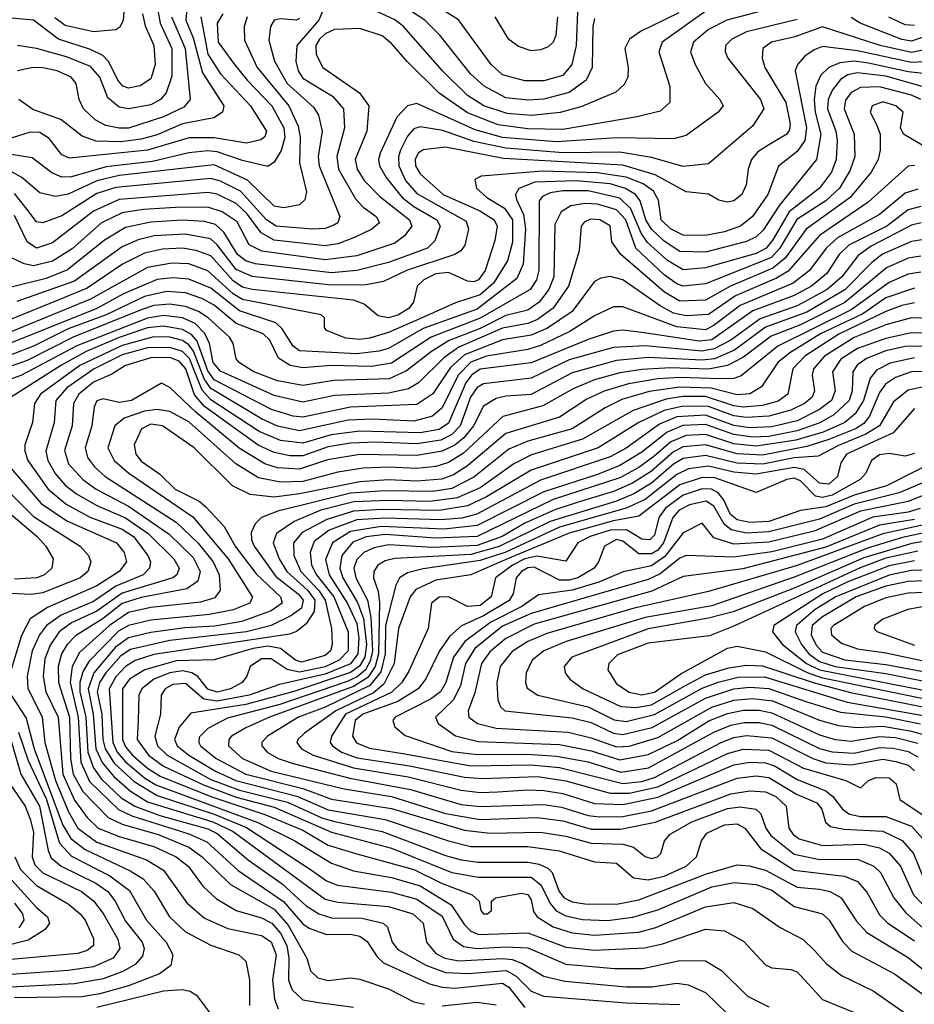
# Model space of a CAD drawing. Extents: x 997026 to 1115308, y 536381 to 619039.
# Tile 175 of 256: x 1025352 to 1028174, y 566609 to 569716. Entities that reach past the tile are written whole.
import ezdxf

# ---------------------------------------------------------------- set-up
doc = ezdxf.new("R2010")
doc.units = 0

msp = doc.modelspace()

# ---------------------------------------------------------------- linework, layer by layer
at = {"layer": '0CON20XD'}
for points in [[(1025692.3, 569875), (1025677.7, 569715), (1025667.1, 569692.9), (1025655, 569684.7), (1025585, 569677.9), (1025495, 569697.8), (1025462.5, 569722.5)], [(1027735, 569754.3), (1027583.1, 569715), (1027525, 569685.2), (1027477.6, 569645), (1027468.2, 569615), (1027482.7, 569575), (1027515, 569514.5), (1027561.1, 569465), (1027571.1, 569445), (1027555.6, 569425), (1027455, 569351.2), (1027415, 569340.7), (1027235, 569343.8), (1027045, 569330.8), (1026875, 569344.1), (1026788.8, 569368.8), (1026605, 569452.2), (1026575, 569444.7), (1026541.1, 569408.9), (1026488.5, 569295), (1026483.7, 569275), (1026487, 569255), (1026508.2, 569218.2), (1026558.3, 569155), (1026595, 569126.4), (1026667.3, 569085), (1026678.4, 569065), (1026662, 569018), (1026638.4, 568995), (1026515, 568950.1), (1026415.3, 568924.7), (1026335, 568917.1), (1026095, 568945.5), (1026065, 568955.1), (1026038.4, 568975), (1025995.8, 569045.8), (1025969.6, 569069.6), (1025935, 569079.8), (1025865, 569083.4), (1025765, 569077.7), (1025685, 569060.1), (1025619.6, 569020.4), (1025502.7, 568927.3), (1025435, 568899.1), (1025325, 568872.3)], [(1027112.9, 569767.1), (1027107.1, 569635), (1027094.1, 569575), (1027065, 569540.4), (1027005, 569522.9), (1026945, 569523.8), (1026875, 569542), (1026839.3, 569575), (1026735.7, 569715.7), (1026643.5, 569773.5)], [(1026069.8, 569725), (1026060, 569695), (1026061.4, 569651.4), (1026100.5, 569565), (1026200.9, 569445), (1026230.3, 569380.3), (1026236.6, 569345), (1026234.8, 569264.8), (1026256.5, 569173.5), (1026251.7, 569148.3), (1026235, 569132.4), (1026185, 569122.4), (1026155, 569128.4), (1026070.3, 569210.3), (1025965, 569258.1), (1025665, 569224.7), (1025595, 569208.1), (1025505, 569165.7), (1025465, 569158.3), (1025415, 569170.2), (1025358.5, 569218.5), (1025274.6, 569264.6)], [(1025739.6, 569735), (1025747.2, 569697.2), (1025774.8, 569635), (1025779.3, 569575), (1025765, 569530), (1025732.2, 569507.8), (1025695, 569500.3), (1025676.6, 569506.6), (1025661.4, 569525), (1025633.1, 569583.1), (1025613.5, 569603.5), (1025575, 569622.4), (1025474.4, 569654.4), (1025395, 569714.8), (1025315, 569722.7)], [(1027525, 569749.1), (1027378.4, 569645), (1027368.2, 569615), (1027402.7, 569505), (1027402.7, 569455), (1027372.3, 569427.7), (1027300.4, 569409.6), (1027065, 569370.1), (1026955, 569371.8), (1026861.1, 569385), (1026765, 569422.4), (1026675, 569484.1), (1026574.1, 569584.1), (1026525, 569641.7), (1026494.9, 569664.9), (1026425, 569688.1), (1026345, 569685.4), (1026315, 569672.2), (1026297.4, 569655), (1026286.2, 569635), (1026286.7, 569606.7), (1026308.2, 569565), (1026423.6, 569485), (1026453, 569445), (1026446.7, 569365), (1026410.6, 569275), (1026416.8, 569245), (1026438.9, 569208.9), (1026487.9, 569157.9), (1026581.7, 569085), (1026588.6, 569065), (1026566, 569034), (1026535, 569010.8), (1026415, 568971.2), (1026315, 568958), (1026115.8, 568985.8), (1026075.7, 569005.7), (1026038.2, 569078.2), (1025990.1, 569110.1), (1025945, 569124.4), (1025843.5, 569123.5), (1025742.2, 569117.8), (1025675, 569107), (1025610, 569075), (1025517.2, 568992.8), (1025455.4, 568954.6), (1025395, 568939.7), (1025365.7, 568945.7), (1025323.6, 568966.4)], [(1025922.8, 569725), (1025945, 569607.3), (1025985.5, 569545.5), (1026080.2, 569445), (1026130.7, 569365), (1026125, 569346.2), (1026113, 569337), (1026066.8, 569326.8), (1025965, 569344), (1025886.2, 569343.8), (1025755.4, 569304.6), (1025509, 569279), (1025485, 569290.3), (1025445, 569341.4), (1025415, 569360.4), (1025385, 569361.5), (1025325, 569342.6)], [(1026307.7, 569745), (1026295.7, 569715), (1026226, 569635), (1026223.2, 569585), (1026230.2, 569555), (1026245, 569531.7), (1026338.4, 569475), (1026373.2, 569435), (1026376.5, 569375), (1026352.3, 569285), (1026357.1, 569245), (1026411, 569151), (1026435.1, 569125.1), (1026476.5, 569095), (1026486.8, 569075), (1026463.2, 569055), (1026408.5, 569028.5), (1026355, 569008.9), (1026315, 569002.9), (1026155, 569020.8), (1026113.6, 569043.7), (1026068.8, 569105), (1026035, 569135.9), (1025975, 569165.8), (1025945, 569171), (1025665, 569149.3), (1025585, 569111.8), (1025455, 569011.8), (1025405, 568995.2), (1025375.5, 569015.5), (1025335, 569097.9)], [(1025830.9, 569725), (1025873.7, 569625), (1025890, 569465), (1025869.9, 569440.1), (1025805, 569409.4), (1025695, 569374.4), (1025665, 569373.5), (1025622.9, 569382.9), (1025589.8, 569399.8), (1025552.7, 569435), (1025538.8, 569465), (1025530.3, 569515), (1025513.9, 569535), (1025470, 569555), (1025425, 569564.5), (1025394.6, 569565.4), (1025344.7, 569554.7)], [(1025788, 569745), (1025794.4, 569705), (1025831.5, 569625), (1025831.7, 569538.3), (1025814, 569485), (1025795.4, 569464.6), (1025765, 569447.9), (1025695, 569435.2), (1025665, 569440.5), (1025629.9, 569469.9), (1025604.2, 569535), (1025575, 569568.1), (1025498.8, 569598.8), (1025405, 569625.5), (1025345.2, 569635.2)], [(1025879.1, 569750.9), (1025875.6, 569715), (1025898.6, 569658.6), (1025928.8, 569548.8), (1025996.2, 569445), (1025991.8, 569425), (1025963.8, 569406.2), (1025865, 569387.4), (1025785, 569353), (1025735, 569339.1), (1025670.6, 569330.6), (1025592.9, 569332.9), (1025548.4, 569348.4), (1025481.2, 569401.2), (1025392.7, 569432.7), (1025348.8, 569465)], [(1025992.4, 569735), (1025975.2, 569705), (1025977.5, 569645), (1026029.5, 569575)], [(1027431.6, 569738.4), (1027310.7, 569679.3), (1027275.3, 569655), (1027260.6, 569625), (1027271.8, 569565), (1027270, 569535), (1027258.5, 569511.5), (1027232.1, 569487.9), (1027125, 569441.9), (1027056.9, 569423.1), (1026966, 569414), (1026890.2, 569419.8), (1026816.4, 569445), (1026765, 569477.5), (1026685.6, 569555), (1026562.5, 569695), (1026535.6, 569715.6), (1026461, 569751)], [(1027165, 569720.5), (1027159.8, 569695), (1027158.3, 569565), (1027139.3, 569525), (1027085, 569486.3), (1027005, 569465.4), (1026955, 569462.4), (1026885, 569470), (1026817, 569507), (1026773.6, 569545), (1026677.1, 569667.1), (1026630.2, 569715), (1026584.7, 569744.7)], [(1027048.5, 569725), (1027043.3, 569666.7), (1027034.7, 569645.3), (1027019.6, 569630.4), (1026995, 569620.7), (1026965, 569618.4), (1026925, 569631.8), (1026895, 569653.5), (1026851.6, 569725)], [(1028235, 569672.4), (1028165, 569648.3), (1028135, 569654), (1028003.9, 569705), (1027975, 569723.2)], [(1028175, 569697.9), (1028145, 569699.6), (1028094.2, 569724.2)], [(1028241.8, 569628.3), (1028165, 569612.7), (1028066.7, 569635), (1027885, 569694.3), (1027797.3, 569662.7), (1027723.5, 569645), (1027696.7, 569625), (1027694.7, 569595), (1027702.9, 569565), (1027768.8, 569455), (1027782.3, 569387.7), (1027780.8, 569369.2), (1027772, 569355), (1027717.4, 569322.6), (1027680.7, 569299.3), (1027660.4, 569275), (1027650, 569245), (1027644.3, 569195), (1027630.3, 569165), (1027605, 569144.7), (1027585, 569140), (1027557.1, 569147.1), (1027525, 569165.4), (1027455, 569172.7), (1027357.1, 569227.1), (1027255, 569257.2), (1026878, 569278), (1026695, 569314.4), (1026625, 569305.6), (1026608.4, 569295), (1026599.1, 569275), (1026601, 569255), (1026615, 569229.5), (1026688.2, 569165), (1026803.3, 569113.3), (1026848.8, 569085), (1026858.3, 569065), (1026850.3, 569019.7), (1026820.6, 568925), (1026798.8, 568895), (1026785, 568889.1), (1026765, 568890.9), (1026705, 568919), (1026665, 568914.3), (1026627.1, 568895), (1026605.8, 568875), (1026594.2, 568825), (1026579.3, 568805), (1026545, 568784.2), (1026515, 568775.4), (1026482.3, 568782.3), (1026438.7, 568818.7), (1026405, 568831), (1026085, 568865.1), (1026055, 568872.7), (1026025, 568892.3), (1025955, 568971.1), (1025908.1, 568988.1), (1025865, 568994.9), (1025802.5, 568992.5), (1025745, 568979.4), (1025675.7, 568945), (1025565, 568869.2), (1025475, 568832.5), (1025213.6, 568726.4)], [(1026235, 569720.3), (1026224.7, 569715.3), (1026175, 569719.4), (1026155, 569714.5), (1026143.1, 569695), (1026138, 569652), (1026155.2, 569585), (1026195.4, 569515), (1026279.4, 569439.4), (1026294.3, 569415), (1026306.3, 569365), (1026293.7, 569285), (1026296.9, 569255), (1026361.4, 569095), (1026355, 569075.5), (1026342.6, 569067.4), (1026315, 569057.9), (1026275, 569055.1), (1026160.9, 569065), (1026130.1, 569085), (1026048.5, 569175), (1025985, 569206.7), (1025955, 569215.1), (1025655, 569186.9), (1025595, 569167.9), (1025485, 569097.7), (1025425, 569075.2), (1025405, 569078.4), (1025375, 569117), (1025335, 569167.5)], [(1027805, 569717.2), (1027645, 569678.1), (1027599.1, 569655), (1027579.1, 569635), (1027577.2, 569615), (1027585.9, 569595), (1027689.3, 569465), (1027699.8, 569435), (1027665, 569381.3), (1027525, 569261.9), (1027445, 569252.7), (1027345, 569281.4), (1027245, 569298.7), (1027065, 569296.6), (1026885, 569310.7), (1026785, 569331.6), (1026686.4, 569366.4), (1026615, 569377.9), (1026595, 569372), (1026575, 569348.8), (1026553.3, 569305), (1026546.7, 569285), (1026547.4, 569255), (1026568.7, 569208.7), (1026605, 569167.4), (1026760.7, 569080.7), (1026767.8, 569055), (1026755.7, 569005), (1026743.3, 568986.7), (1026724.9, 568975.1), (1026572.2, 568925), (1026499.9, 568890.1), (1026445, 568879.7), (1026335, 568878.3), (1026085, 568905.5), (1026035, 568928.4), (1025975, 569006.1), (1025953.4, 569025), (1025875, 569039.4), (1025775.5, 569034.5), (1025725, 569021.4), (1025675, 568999.3), (1025525, 568890.9), (1025343.1, 568826.9)], [(1028225.8, 569584.2), (1028165, 569581.7), (1027995, 569617.8), (1027885, 569631.5), (1027858.3, 569621.7), (1027829.2, 569600.8), (1027805.8, 569575), (1027798.9, 569555), (1027834.7, 569375), (1027828.6, 569335), (1027805, 569300), (1027746.2, 569253.8), (1027712.7, 569165), (1027663.5, 569095), (1027625.8, 569065), (1027575, 569046.8), (1027515, 569035.4), (1027445, 569036.2), (1027405, 569056.3), (1027375.2, 569085), (1027366.8, 569146.8), (1027351.5, 569175), (1027318.6, 569198.6), (1027265, 569218.9), (1027175, 569233.5), (1027001.6, 569238.4), (1026807.3, 569222.7), (1026788.1, 569211.9), (1026792.7, 569185), (1026825.3, 569155), (1026881.5, 569121.5), (1026906.5, 569085), (1026906.2, 569013.8), (1026891.2, 568955), (1026846.6, 568885), (1026805, 568848.2), (1026727, 568823), (1026616.1, 568773.9), (1026515, 568728.9), (1026455, 568711.5), (1026425, 568707.3), (1026381.1, 568711.1), (1026320, 568735), (1026313.8, 568745), (1026313.8, 568775), (1026303.3, 568785), (1026055, 568833.7), (1026025, 568850.9), (1025945, 568923.8), (1025885, 568945.6), (1025831.5, 568948.5), (1025755, 568934.1), (1025575, 568833.9), (1025284.8, 568715.2)], [(1028259.8, 569539.8), (1028155, 569552.1), (1028029.6, 569579.6), (1027985, 569585.1), (1027939.7, 569580.3), (1027904.7, 569565.3), (1027879, 569541), (1027863.5, 569506.5), (1027858.3, 569465), (1027861.5, 569425), (1027879.1, 569355), (1027866, 569275), (1027748.9, 569131.1), (1027697.5, 569052.5), (1027675, 569031.4), (1027645, 569016.3), (1027515, 568983.1), (1027435, 568984.3), (1027385, 569017.8), (1027344.7, 569055), (1027327.5, 569085), (1027309.3, 569145), (1027294.6, 569164.6), (1027263.5, 569183.5), (1027215, 569197.9), (1027108.1, 569208.1), (1026976.5, 569203.5), (1026926.7, 569183.3), (1026915.6, 569165), (1026919.1, 569149.1), (1026941.3, 569101.3), (1026947.3, 569055), (1026940.3, 568945), (1026919.9, 568900.1), (1026795, 568803.3), (1026625, 568741.5), (1026515, 568679.2), (1026485, 568669.8), (1026415, 568662), (1026235, 568671.6), (1026215, 568686.2), (1026180.3, 568740.3), (1026159.4, 568759.4), (1026045, 568797.2), (1025955, 568869), (1025885, 568898), (1025835, 568901.7), (1025785, 568896.6), (1025678.8, 568851.2), (1025594.8, 568805), (1025269.5, 568675)], [(1026029.5, 569575), (1026069.4, 569525), (1026147.7, 569445), (1026185.3, 569375), (1026188.1, 569345), (1026176.2, 569303.8), (1026155, 569266.2), (1026135, 569253.3), (1026055, 569271.6), (1025975, 569299.1), (1025945, 569302.2), (1025885, 569296.3), (1025770.7, 569269.3), (1025625, 569252.1), (1025515, 569220.1), (1025485, 569219), (1025453.2, 569233.2), (1025390.6, 569280.6), (1025325, 569290.5)], [(1028242.9, 569492.9), (1028085, 569537.8), (1027995, 569548.7), (1027965, 569542.1), (1027941.9, 569528.1), (1027915.7, 569495), (1027902.9, 569465), (1027900.7, 569435), (1027926.6, 569365), (1027930.7, 569335), (1027927.8, 569275), (1027912.8, 569235), (1027874.8, 569185), (1027779.6, 569110.4), (1027728.3, 569021.7), (1027706.6, 568995), (1027675, 568979), (1027515, 568932.9), (1027445, 568926.8), (1027396, 568956), (1027332.9, 569012.9), (1027312.4, 569042.4), (1027279.6, 569119.6), (1027245, 569153.2), (1027145, 569176.2), (1027065, 569176.7), (1027025, 569170), (1027001.2, 569158.8), (1026991.1, 569145), (1026989.4, 568925), (1026982.1, 568895), (1026962.6, 568865), (1026805, 568774.4), (1026649.8, 568715), (1026525, 568632.9), (1026461.5, 568621.5), (1026334.9, 568625.1), (1026245, 568617.5), (1026205.1, 568625.1), (1026168.2, 568648.2), (1026140.4, 568705), (1026120, 568725), (1026035, 568757.7), (1025965, 568815.6), (1025926.8, 568836.8), (1025875, 568854.9), (1025815, 568858.2), (1025745, 568843.1), (1025624.8, 568785.2), (1025505, 568740.8), (1025395, 568686.4), (1025325, 568659.2)], [(1028195.2, 569465), (1028165, 569478.3), (1028065, 569504.7), (1028005, 569502.8), (1027975, 569486.8), (1027957.4, 569462.6), (1027952.6, 569435), (1027984.2, 569355), (1027986.8, 569285), (1027970.9, 569239.1), (1027938.3, 569185), (1027895.5, 569145), (1027804.1, 569085.9), (1027750.5, 568995), (1027724.1, 568965.9), (1027515, 568882.9), (1027445, 568875.6), (1027425, 568882.5), (1027385, 568911.7), (1027295.4, 568995), (1027263.8, 569085), (1027235, 569116.2), (1027175, 569133.8), (1027135, 569136.5), (1027090.7, 569129.3), (1027059.6, 569110.4), (1027040.1, 569069.9), (1027036.7, 568905), (1027021, 568865), (1026990.8, 568825), (1026955, 568800.1), (1026885, 568783), (1026805, 568742.2), (1026706.4, 568703.6), (1026650.8, 568669.2), (1026572.1, 568607.9), (1026516.9, 568583.1), (1026342.4, 568577.6), (1026245, 568562.4), (1026165, 568576.7), (1026090.3, 568605), (1026045, 568633.3), (1026035, 568645.7), (1026024.8, 568695), (1026013.5, 568715), (1025945.9, 568775.9), (1025915.4, 568795.4), (1025875, 568811.6), (1025825, 568818.4), (1025775, 568814.2), (1025735, 568800.8), (1025520.7, 568715), (1025375, 568641.3), (1025255, 568598.7)], [(1028335, 569240.1), (1028140, 569355), (1028130.6, 569375), (1028139.2, 569425), (1028116.2, 569445), (1028075, 569457), (1028041.1, 569445), (1028035.3, 569425), (1028055, 569385.6), (1028066.1, 569355), (1028066.8, 569305), (1028060.2, 569275), (1028038.4, 569235), (1027972.2, 569155), (1027833.2, 569055), (1027766.5, 568963.5), (1027728.2, 568931.8), (1027594.4, 568875.6), (1027515, 568831.4), (1027435, 568828), (1027386.6, 568856.6), (1027248, 568975), (1027219.6, 569015), (1027215, 569065.5), (1027181.9, 569085), (1027152.8, 569087.2), (1027132.2, 569077.8), (1027122.8, 569065), (1027117.3, 568987.3), (1027083.3, 568875), (1027034.4, 568805.6), (1026985, 568769.8), (1026955, 568758.1), (1026875, 568742.9), (1026737.3, 568682.7), (1026690.4, 568649.6), (1026609.8, 568570.2), (1026578.1, 568551.9), (1026515, 568538.2), (1026345, 568530.2), (1026245, 568508.9), (1026155, 568530), (1025985, 568606.8), (1025961.8, 568635), (1025950.2, 568695), (1025936.3, 568726.3), (1025905, 568757.3), (1025865, 568775.6), (1025805, 568782.4), (1025755, 568774.9), (1025532.4, 568687.6), (1025355, 568593.4), (1025190, 568535)], [(1028175, 569256.4), (1028155, 569254.3), (1028029.1, 569140.9), (1027875.1, 569034.9), (1027776.8, 568923.1), (1027739.4, 568900.6), (1027610.5, 568845), (1027525, 568786.3), (1027455, 568781.3), (1027415, 568790.2), (1027372.9, 568812.9), (1027255, 568895.2), (1027214.4, 568905.6), (1027185, 568900.8), (1027165, 568890), (1027094.7, 568795.3), (1027017.1, 568742.9), (1026965, 568720.3), (1026875, 568705.9), (1026755, 568658.6), (1026711, 568619), (1026655, 568536), (1026605, 568502.4), (1026395, 568493.5), (1026245, 568462.3), (1026215, 568464.7), (1026146.4, 568486.4), (1025965, 568579.6), (1025945, 568608.2), (1025911.9, 568701.9), (1025893.3, 568723.3), (1025865, 568739.1), (1025805, 568748.8), (1025755, 568743.5), (1025665, 568713.7), (1025560.9, 568669.1), (1025483.4, 568626.6), (1025308.4, 568515)], [(1028185, 569181.1), (1028145, 569168.7), (1028065, 569102), (1027932, 569028), (1027895.8, 568995), (1027843.2, 568925), (1027792.2, 568885), (1027625, 568814.3), (1027540.2, 568749.8), (1027515, 568737.9), (1027425, 568746.7), (1027255, 568810.2), (1027225, 568809.8), (1027165, 568782.2), (1027087.9, 568732.1), (1026995, 568688.7), (1026955, 568675.8), (1026825, 568654.9), (1026775, 568636), (1026735.5, 568595), (1026685, 568491.9), (1026654.6, 568465), (1026595, 568449.8), (1026466.1, 568456.1), (1026387.8, 568452.2), (1026235, 568418.4), (1026165, 568433.2), (1026115, 568456.7), (1025955, 568552.9), (1025933.5, 568583.5), (1025900, 568670), (1025885, 568690), (1025865, 568703.5), (1025825, 568714), (1025775, 568715.4), (1025675, 568688), (1025541.5, 568625), (1025417.4, 568535), (1025398.5, 568505), (1025391.9, 568445), (1025367.7, 568375), (1025367.4, 568355), (1025377.7, 568325), (1025441.9, 568235), (1025497.9, 568187.9), (1025573.4, 568146.6), (1025675, 568108.7), (1025710.7, 568085), (1025755.8, 568025), (1025764.4, 568005), (1025761.5, 567985), (1025740.7, 567965), (1025655, 567928.4), (1025585, 567880.4), (1025483, 567837), (1025436.1, 567805), (1025413.8, 567775), (1025390.8, 567725), (1025374.9, 567645), (1025376.8, 567606.8), (1025423, 567515), (1025431.2, 567435), (1025465.1, 567315), (1025506.1, 567216.1), (1025535, 567165.2), (1025595, 567120.5), (1025751.3, 567065), (1025805, 567033), (1025879.1, 566929.1), (1025935, 566880.6), (1026008.1, 566848.1), (1026115, 566826.6), (1026145, 566806.6), (1026160.7, 566765), (1026149.3, 566685), (1026155.2, 566625.2), (1026166.9, 566595)], [(1028195, 569126.4), (1028155, 569116.8), (1028087.2, 569065), (1027967.3, 569005), (1027937.7, 568975), (1027897.9, 568915), (1027850, 568875), (1027795, 568846.4), (1027665, 568797.5), (1027535, 568706.3), (1027495, 568701.5), (1027315, 568729.6), (1027255, 568736.2), (1027225, 568733), (1027145, 568707.4), (1026965, 568633.5), (1026805, 568613.4), (1026777.5, 568595), (1026759.3, 568570.7), (1026705, 568443.5), (1026675, 568423.5), (1026615, 568412.5), (1026425, 568417.9), (1026333.9, 568406.1), (1026245, 568379.8), (1026175, 568388), (1026107, 568417), (1025955, 568516.5), (1025927.2, 568547.2), (1025905, 568601.7), (1025887.1, 568647.1), (1025865, 568669.6), (1025825, 568682.4), (1025755, 568680.9), (1025675, 568658.6), (1025586.2, 568615), (1025500.3, 568555), (1025465.2, 568515), (1025460.2, 568445), (1025434, 568355), (1025440.3, 568325), (1025463.9, 568283.9), (1025495, 568247.9), (1025530.4, 568220.4), (1025595, 568183.2), (1025685, 568143.9), (1025756.6, 568095), (1025837.9, 568015), (1025854.8, 567985), (1025847.9, 567965), (1025834.7, 567955), (1025675, 567906.9), (1025595, 567849.4), (1025515, 567813), (1025476.7, 567785), (1025447.5, 567742.5), (1025431, 567699), (1025425.9, 567645), (1025434.1, 567595), (1025473.5, 567515), (1025487.4, 567335), (1025525, 567253.9), (1025565, 567198.4), (1025599.1, 567165), (1025665, 567138.4), (1025775, 567106.7), (1025845, 567075.1), (1025883.6, 567045), (1025930.6, 566980.6), (1025972.4, 566942.4), (1026035.1, 566905.1), (1026115, 566882), (1026146.8, 566865), (1026175, 566833.3), (1026194.5, 566795), (1026201.1, 566755), (1026199.8, 566685), (1026211.1, 566655), (1026245, 566623.7), (1026295, 566615.2), (1026405, 566599.8)], [(1028195.7, 569075.7), (1028165, 569068.3), (1028038.2, 569001.8), (1027997.6, 568972.4), (1027945.3, 568904.7), (1027899.4, 568865), (1027805, 568813.3), (1027687.6, 568772.4), (1027595, 568704.9), (1027542.6, 568677.4), (1027505, 568670.7), (1027325, 568687.1), (1027225, 568681.6), (1027085, 568642.8), (1026965, 568584.9), (1026815, 568567.7), (1026794.8, 568555.2), (1026774.4, 568525.6), (1026741.8, 568435), (1026715, 568407.6), (1026680.2, 568389.8), (1026605, 568377.8), (1026475, 568383.5), (1026395, 568379.9), (1026325, 568368.5), (1026245, 568340.5), (1026205, 568340.5), (1026155, 568350.6), (1026103.8, 568373.8), (1025935, 568495.5), (1025902.9, 568532.9), (1025875.5, 568615), (1025855, 568639.2), (1025825, 568649.9), (1025765, 568649.5), (1025685.3, 568625), (1025642.2, 568597.8), (1025585, 568572.3), (1025537.9, 568535), (1025521.3, 568505), (1025517.5, 568435), (1025493.1, 568356.9), (1025505.9, 568315), (1025551.3, 568265), (1025592.5, 568235), (1025695, 568181.6), (1025822.8, 568092.8), (1025899.1, 568019.1), (1025920.7, 567975), (1025913.7, 567945), (1025879.3, 567920.7), (1025735, 567893.4), (1025675, 567874.2), (1025615, 567827.1), (1025528.1, 567771.9), (1025501.4, 567745), (1025483.1, 567715), (1025473.5, 567675), (1025473.8, 567625), (1025508.8, 567515), (1025512.4, 567385), (1025520, 567335), (1025550.5, 567280.5), (1025630.8, 567199.2), (1025675, 567177.3), (1025788.1, 567145), (1025884.9, 567104.9), (1025927.8, 567075), (1026017.1, 566987.1), (1026155, 566909.9), (1026199.1, 566859.1), (1026257.8, 566755), (1026269.2, 566715), (1026292.7, 566692.7), (1026325, 566684.2), (1026395, 566692.9), (1026425, 566688.5), (1026515, 566657.7), (1026595, 566616.5), (1026629.2, 566609.2)], [(1028225, 569025.4), (1028165, 569016.9), (1028073.9, 568976.1), (1028039.9, 568950.1), (1027955, 568863.9), (1027835, 568793.8), (1027705, 568745.6), (1027606.5, 568673.5), (1027543.6, 568646.4), (1027505, 568641.9), (1027335, 568650.5), (1027235, 568641), (1027095, 568601.8), (1026965, 568533.6), (1026885, 568528.6), (1026855, 568520.8), (1026815, 568496.4), (1026783.8, 568435), (1026752.7, 568397.3), (1026725, 568374.1), (1026685, 568354.3), (1026605, 568341.4), (1026425, 568343.8), (1026322.5, 568327.5), (1026235, 568298.4), (1026165, 568302.4), (1026125, 568315.1), (1026044.3, 568364.3), (1025907.6, 568477.6), (1025825, 568556), (1025799.3, 568569.3), (1025704.4, 568514.4), (1025665, 568508.7), (1025615, 568519.5), (1025595, 568513.8), (1025586.2, 568495), (1025579.2, 568435), (1025558.6, 568365), (1025565.2, 568335), (1025587.6, 568305), (1025621.7, 568275), (1025845, 568130.6), (1025915, 568063.9), (1025962.4, 568005), (1025980.9, 567965), (1025983.7, 567916.3), (1025967.6, 567892.4), (1025921.6, 567878.4), (1025765, 567861.9), (1025695, 567845.1), (1025635.1, 567805), (1025540.2, 567719.8), (1025517.2, 567675), (1025510.9, 567625), (1025535.7, 567515), (1025545, 567373.2), (1025571.8, 567311.8), (1025663.7, 567223.7), (1025705, 567203.5), (1025885, 567147.5), (1025942.4, 567122.4), (1026041.2, 567031.2), (1026183.9, 566933.9), (1026245, 566862.8), (1026265, 566849.2), (1026319.3, 566829.3), (1026395, 566830.4), (1026425, 566824.2), (1026447.8, 566807.8), (1026479.5, 566759.5), (1026499.8, 566739.8), (1026645, 566674.2), (1026685, 566663.2), (1026725, 566660.6), (1026875, 566675.9), (1026895, 566662.8), (1026945, 566599.6)], [(1028195, 568970), (1028155, 568963.9), (1028087.1, 568932.9), (1027955, 568824), (1027815, 568753.9), (1027722.3, 568717.7), (1027635, 568651.1), (1027585.1, 568624.9), (1027525, 568613), (1027405, 568617.6), (1027315, 568612.6), (1027245, 568602.2), (1027165, 568580.1), (1027098.2, 568551.8), (1027002.6, 568497.4), (1026875.8, 568464.2), (1026751.6, 568348.4), (1026705, 568319.4), (1026665, 568306.5), (1026605, 568300), (1026515, 568304.7), (1026435, 568300.6), (1026355, 568288.9), (1026245, 568259.3), (1026175, 568256.7), (1026105, 568270.6), (1026034, 568315), (1025885, 568447.1), (1025825, 568479.6), (1025785, 568486.2), (1025745, 568481.4), (1025681.2, 568458.8), (1025651.7, 568435), (1025630, 568365), (1025650, 568325), (1025696.1, 568285), (1025897.5, 568147.5), (1026008.9, 568015), (1026086.3, 567893.7), (1026078.2, 567875), (1026025, 567854), (1025950.7, 567839.3), (1025765, 567821.5), (1025695, 567804.5), (1025663.2, 567786.8), (1025569.5, 567690.5), (1025551.2, 567658.8), (1025541.8, 567625), (1025541.6, 567595), (1025559.8, 567515), (1025567, 567405), (1025585, 567355.9), (1025610.1, 567320.1), (1025671.3, 567261.3), (1025714.5, 567234.5), (1025793.9, 567205), (1025945, 567162.5), (1025975, 567148.2), (1026073.7, 567063.7), (1026179.6, 566989.6), (1026255, 566919.7), (1026295, 566895.1), (1026335, 566881.9), (1026431.3, 566881.3), (1026498.5, 566865), (1026512.6, 566852.6), (1026526.9, 566805), (1026545, 566782.3), (1026632.6, 566732.6), (1026695, 566710), (1026766.3, 566706.3), (1026886.4, 566716.4), (1026918.4, 566698.4), (1026965, 566650.5), (1027005, 566635.1), (1027265, 566613.4), (1027435, 566608.4)], [(1028195, 568919.4), (1028155, 568913.7), (1028095, 568887.2), (1027975, 568800.4), (1027743.8, 568686.2), (1027627.8, 568592.2), (1027605, 568584.1), (1027563.3, 568583.3), (1027435, 568587.3), (1027365, 568582.7), (1027272.5, 568567.5), (1027195.8, 568544.2), (1027141.2, 568518.8), (1027055, 568462.3), (1026885, 568410.5), (1026765, 568308.6), (1026720, 568280), (1026683.7, 568266.3), (1026605, 568259.6), (1026515, 568264.2), (1026425, 568257.9), (1026235, 568219.9), (1026155, 568210.1), (1026078.4, 568218.4), (1026023.4, 568245), (1025902, 568365), (1025802.2, 568435), (1025765, 568439.7), (1025735.9, 568425), (1025712.6, 568375), (1025717.7, 568345), (1025735, 568322.8), (1025792.8, 568282.8), (1025841.7, 568235), (1025917.4, 568197.4), (1025939.2, 568179.2), (1025997, 568117), (1026031.8, 568055), (1026098, 567968), (1026174.8, 567895), (1026180, 567875), (1026145, 567850.7), (1026052.5, 567817.5), (1025967.4, 567802.6), (1025872.7, 567797.3), (1025765, 567782.7), (1025695, 567765.7), (1025653.5, 567736.5), (1025585.3, 567655), (1025567.6, 567605), (1025583.4, 567525), (1025592, 567415), (1025611.8, 567371.8), (1025648.3, 567328.3), (1025701.3, 567281.3), (1025755, 567248.5), (1025961.5, 567185), (1026025.2, 567155), (1026315, 566940.7), (1026355, 566931.1), (1026515, 566918.3), (1026592.4, 566895), (1026624.8, 566865), (1026635.6, 566805), (1026665, 566769.1), (1026693.1, 566755), (1026736.7, 566746.7), (1026875, 566753.7), (1026905, 566750.2), (1026938.2, 566738.2), (1027005, 566697.6), (1027071.8, 566681.8), (1027265.7, 566664.3), (1027346.1, 566663.9), (1027425, 566675.5), (1027460.9, 566670.9), (1027515, 566646.7), (1027585, 566579.2)], [(1028175, 568869.3), (1028085, 568838.2), (1028011.8, 568788.2), (1027877.9, 568725), (1027781.4, 568665), (1027743.6, 568635), (1027692.2, 568557.8), (1027655, 568536.1), (1027615, 568532.2), (1027533.4, 568553.4), (1027435, 568557.2), (1027337.4, 568542.6), (1027252, 568518), (1027198.6, 568491.4), (1027095.1, 568424.9), (1026955, 568386.1), (1026895, 568361), (1026785, 568272.4), (1026715, 568236.9), (1026655, 568227), (1026505, 568229.4), (1026395, 568221.8), (1026166.4, 568165), (1026114.5, 568145), (1026094.4, 568125.6), (1026082.2, 568097.8), (1026082.8, 568075), (1026091.4, 568055), (1026159.7, 567959.7), (1026229.9, 567905), (1026246.3, 567885), (1026240.5, 567859.5), (1026207.4, 567835), (1026145.3, 567805), (1026067.5, 567785), (1025825, 567757.3), (1025701.2, 567728.8), (1025670.6, 567709.4), (1025623.7, 567655), (1025603.5, 567625), (1025596.2, 567595), (1025610.8, 567525), (1025613.5, 567445), (1025621.5, 567415), (1025650.2, 567370.2), (1025712.6, 567312.6), (1025785, 567267.8), (1025965, 567209.6), (1026066.9, 567166.9), (1026275, 567030.3), (1026319.3, 566999.3), (1026354.9, 566984.9), (1026525, 566963), (1026605, 566941.1), (1026685, 566887.8), (1026719.1, 566815), (1026752, 566792), (1026795, 566785.3), (1026885, 566791.1), (1026955, 566787.6), (1027075, 566735.9), (1027228.3, 566721.7), (1027318.1, 566721.9), (1027435, 566747), (1027515, 566746.8), (1027566.3, 566716.3), (1027648.5, 566635), (1027715, 566600.8)], [(1028175, 568823.2), (1028135, 568814.2), (1028085, 568795.9), (1027936.5, 568723.5), (1027829.4, 568655), (1027791.4, 568615), (1027775.2, 568535), (1027745, 568512.9), (1027695, 568498.8), (1027635, 568493.8), (1027605, 568497.5), (1027515, 568526.9), (1027445, 568527.2), (1027391.1, 568518.9), (1027286.8, 568483.3), (1027127.8, 568392.2), (1026967, 568343), (1026911, 568315), (1026805, 568238.6), (1026732.1, 568207.9), (1026645.9, 568195.9), (1026515, 568199.5), (1026405.6, 568194.4), (1026301.7, 568168.3), (1026217.3, 568132.7), (1026161.9, 568095), (1026151.6, 568065), (1026170.1, 568015), (1026194.4, 567975), (1026260.9, 567915), (1026282.4, 567885), (1026281.2, 567848.8), (1026255, 567810.2), (1026225, 567785.7), (1026202.7, 567777.3), (1025775, 567713.6), (1025716.1, 567693.9), (1025685, 567675.6), (1025655, 567642.3), (1025633.9, 567605), (1025645.4, 567435), (1025658.8, 567405), (1025685, 567374.9), (1025745, 567323.8), (1025781.6, 567301.6), (1026102.9, 567182.9), (1026219.5, 567125), (1026335, 567054.6), (1026405, 567030.9), (1026525, 567009.8), (1026615, 566982.9), (1026713, 566923), (1026755, 566860.4), (1026775, 566840), (1026799.9, 566829.9), (1026955, 566834.7), (1027075, 566789.5), (1027165, 566780.1), (1027323.1, 566786.9), (1027380, 566800), (1027515, 566846.2), (1027575, 566841.2), (1027635, 566808.9), (1027705, 566733.8), (1027725, 566723.8), (1027785, 566719.4), (1027805, 566711.6), (1027885, 566624.7), (1028005.2, 566575.2)], [(1028255, 568772.1), (1028165, 568775.3), (1028085, 568753.6), (1027985, 568713.3), (1027891.3, 568655), (1027855.8, 568615), (1027851.8, 568595), (1027859.3, 568545), (1027851.6, 568525), (1027828, 568505), (1027785, 568483.9), (1027715, 568464.7), (1027645, 568460.8), (1027605, 568466.5), (1027525, 568496.1), (1027445, 568497.2), (1027385, 568482.7), (1027305, 568444.9), (1027177.3, 568365), (1026965, 568295.3), (1026825, 568210.3), (1026765, 568182.2), (1026675, 568167.4), (1026495, 568170.4), (1026405, 568165.5), (1026320.8, 568139.2), (1026242.4, 568097.6), (1026215.5, 568065), (1026216.4, 568025), (1026239.2, 567975), (1026295.3, 567915.3), (1026315.9, 567885), (1026335.1, 567795), (1026338, 567745), (1026332.3, 567725), (1026315, 567709.7), (1026241.3, 567688.7), (1026222.2, 567695), (1026175, 567732.3), (1026135, 567739.5), (1026088.1, 567731.9), (1025965, 567696.1), (1025845, 567692.9), (1025746.2, 567665), (1025698.5, 567635), (1025675.7, 567604.3), (1025675.5, 567445), (1025685, 567421.6), (1025708, 567395), (1025755, 567354.1), (1025795, 567329.1), (1025955, 567265.1), (1026125, 567208.1), (1026245, 567158.5), (1026325, 567111.7), (1026415, 567083.6), (1026595, 567034.3), (1026685, 566990.2), (1026778.9, 566955), (1026801.4, 566935), (1026806.2, 566905), (1026815, 566894.4), (1026827.5, 566895), (1026840, 566905), (1026840, 566935), (1026852.5, 566945), (1026935, 566960.2), (1026955, 566956.2), (1026965, 566939.2), (1026972.6, 566902.6), (1026984.1, 566885), (1027035, 566853.6), (1027095, 566834.9), (1027165, 566827.4), (1027305, 566837.1), (1027358.3, 566851.7), (1027515, 566917.3), (1027605, 566930.4), (1027665, 566911.9), (1027751.2, 566851.2), (1027823.4, 566813.4), (1027859.2, 566779.2), (1027897.1, 566737.1), (1027945, 566700.5), (1028045, 566652.1), (1028149, 566579)], [(1028215, 568727.4), (1028165, 568728.5), (1028085, 568710.8), (1027995, 568678.3), (1027942.3, 568645), (1027916.7, 568605), (1027924.2, 568545), (1027912.7, 568515), (1027875, 568486.2), (1027805, 568450.6), (1027725, 568432), (1027655, 568428.7), (1027605, 568436), (1027515, 568468.7), (1027425, 568463.2), (1027370.5, 568439.5), (1027265, 568363.9), (1027215, 568336.8), (1026995, 568263.2), (1026794.4, 568155.6), (1026746.6, 568143.4), (1026681.9, 568138.1), (1026505, 568143.5), (1026415, 568137.6), (1026328.1, 568105), (1026280.5, 568069.5), (1026268.3, 568035), (1026272.8, 567995), (1026288.3, 567965), (1026343, 567895), (1026387.8, 567785), (1026387.6, 567725), (1026359.9, 567695), (1026315, 567674.3), (1026235, 567657), (1026196, 567666), (1026145, 567699.7), (1026115, 567699.7), (1026079.2, 567675), (1026068.8, 567645), (1026054.1, 567625), (1026016.9, 567605), (1025975, 567594.1), (1025945, 567603.3), (1025913.4, 567643.4), (1025895, 567655.7), (1025865, 567661.1), (1025824.9, 567655.1), (1025775, 567634.9), (1025736.6, 567605), (1025727.8, 567585), (1025725.4, 567504.6), (1025721.9, 567445), (1025758, 567395), (1025805, 567360.9), (1025931.3, 567301.3), (1026035, 567262.9), (1026155, 567231.1), (1026335, 567152.9), (1026525, 567102), (1026715, 567024.7), (1026799.4, 567010.6), (1026965, 567009.9), (1026996.2, 566986.2), (1027026.5, 566926.5), (1027044.7, 566904.7), (1027075, 566888.2), (1027127.3, 566877.3), (1027205.8, 566874.2), (1027286.2, 566883.8), (1027365, 566907.6), (1027535, 566979.5), (1027606.4, 566993.6), (1027675, 566987.5), (1027725, 566969), (1027795, 566917.9), (1027885, 566894.3), (1027906.2, 566875), (1027947.3, 566807.3), (1027976.8, 566776.8), (1028112, 566705), (1028224.6, 566624.6)], [(1028243.4, 568686.6), (1028145, 568684.7), (1028085, 568670.9), (1028023.3, 568646.7), (1027993.8, 568626.2), (1027980.6, 568605), (1027978, 568545), (1027969, 568515), (1027920.8, 568469.2), (1027875.8, 568444.2), (1027805, 568418.5), (1027715, 568401.5), (1027665, 568399.3), (1027605, 568407), (1027515, 568439.1), (1027443.8, 568436.2), (1027394.8, 568415.2), (1027315, 568351.4), (1027245, 568309.3), (1027175, 568280.6), (1027005, 568226.8), (1026795, 568119.7), (1026691, 568109), (1026492.5, 568117.5), (1026395, 568101.5), (1026339.1, 568065), (1026316.7, 568013.3), (1026328.2, 567965), (1026386.4, 567873.6), (1026415, 567810.4), (1026421.9, 567765), (1026418.3, 567715), (1026395, 567683.7), (1026315, 567650.7), (1026171.2, 567618.8), (1026075.9, 567585), (1025975, 567565.3), (1025932.3, 567572.3), (1025875, 567621.2), (1025835, 567618.6), (1025811, 567605), (1025798.3, 567585), (1025795.6, 567525), (1025778.5, 567455), (1025786.9, 567425), (1025816.5, 567395), (1025955, 567318.9), (1026045, 567285.2), (1026196.9, 567246.9), (1026305, 567197.8), (1026345, 567186.2), (1026495, 567154.9), (1026695, 567078.3), (1026744.7, 567064.7), (1026797.4, 567057.4), (1026955, 567058.2), (1026991.1, 567051.1), (1027018.4, 567038.4), (1027032, 567025), (1027053.6, 566965), (1027069.6, 566945), (1027095, 566933.1), (1027135, 566926.2), (1027235, 566925.6), (1027305, 566939), (1027518.8, 567021.2), (1027615, 567049.6), (1027653.5, 567046.5), (1027705, 567032.2), (1027805, 566978.8), (1027875, 566973), (1027908.8, 566965), (1027943.4, 566945), (1027991.6, 566871.6), (1028025, 566835.7), (1028155, 566757), (1028256, 566676)], [(1028175, 568649.4), (1028097.7, 568632.3), (1028055, 568610.6), (1028034.7, 568585.3), (1028013.9, 568515), (1027987.6, 568472.4), (1027954.8, 568445), (1027886.9, 568415), (1027800.2, 568389.8), (1027675, 568370.5), (1027605, 568377.6), (1027515, 568407.5), (1027455, 568404.4), (1027406, 568384), (1027352.3, 568337.7), (1027305, 568303.1), (1027245, 568270.5), (1027035, 568202.6), (1026795, 568085.2), (1026665, 568080.2), (1026505, 568091.8), (1026445, 568084), (1026402.7, 568067.3), (1026368.3, 568025), (1026361.6, 567985), (1026371.7, 567955), (1026417.5, 567877.5), (1026436.6, 567826.6), (1026445.6, 567745), (1026440.2, 567705), (1026423.3, 567676.7), (1026395, 567656.1), (1026216.1, 567596.1), (1026065, 567555.6), (1025891.9, 567528.1), (1025855, 567483.4), (1025840.6, 567445), (1025848.8, 567425), (1025885.5, 567395), (1025969, 567345), (1026033.7, 567315), (1026226, 567266), (1026325, 567223.1), (1026505, 567192), (1026705, 567124.6), (1026775, 567107.6), (1026955, 567106.8), (1027054, 567094), (1027165, 567058.4), (1027235, 567054.1), (1027288.4, 567008.4), (1027335, 567002.2), (1027385, 567013.5), (1027454.7, 567045), (1027487.6, 567075), (1027502.4, 567125), (1027520.2, 567149.8), (1027575, 567175.6), (1027615, 567178.6), (1027639.8, 567165), (1027689.6, 567099.6), (1027795, 567032.4), (1027953.8, 567013.8), (1027995, 566996.5), (1028025, 566962.8), (1028065, 566891.2), (1028091.2, 566865), (1028175, 566809.5)], [(1028315, 568609.4), (1028165, 568605.6), (1028115, 568587.5), (1028083.4, 568566.6), (1028065, 568540), (1028033.2, 568465), (1028015, 568441.9), (1027988.4, 568425), (1027905, 568391.1), (1027835, 568369.6), (1027695, 568342.6), (1027615, 568346.1), (1027515, 568374.6), (1027445, 568368.4), (1027415, 568352.8), (1027345, 568291.6), (1027285, 568253.8), (1027225, 568227.1), (1027113.8, 568193.8), (1027040.5, 568169.5), (1026945, 568127.1), (1026873.8, 568085), (1026795, 568057), (1026655, 568050.5), (1026515, 568059.4), (1026470.4, 568049.6), (1026437.6, 568035), (1026415, 568013.3), (1026405.7, 567985), (1026412.2, 567955), (1026448.9, 567885), (1026460, 567830), (1026464.6, 567725), (1026457.6, 567692.4), (1026442.4, 567665), (1026416.9, 567643.1), (1026385, 567628.2), (1026172.6, 567555), (1026007.6, 567512.4), (1025945, 567479.2), (1025918.3, 567451.7), (1025916.5, 567435), (1025922.5, 567425), (1025971.5, 567385), (1026065.1, 567335.1), (1026245, 567290.2), (1026335, 567256.7), (1026525, 567227.3), (1026755, 567158.6), (1026835, 567149.2), (1026995, 567152.5), (1027075, 567140.2), (1027155, 567117.2), (1027255, 567114.6), (1027287.9, 567105), (1027325, 567075.4), (1027345, 567069.3), (1027364.3, 567075), (1027374.5, 567085), (1027386.6, 567125), (1027403.5, 567146.5), (1027472.6, 567185), (1027585, 567226.8), (1027625, 567232.7), (1027674.5, 567224.5), (1027690.3, 567210.3), (1027706.2, 567165), (1027721.5, 567141.5), (1027795, 567083.1), (1027875, 567066), (1027995, 567067.5), (1028047.1, 567045), (1028068, 567025), (1028109.5, 566945), (1028147.7, 566897.7), (1028219, 566835)], [(1028243.6, 568566.4), (1028155, 568547.5), (1028109.2, 568510.8), (1028064.2, 568435), (1028021.7, 568408.3), (1027935, 568372.3), (1027870.8, 568339.2), (1027795, 568333.2), (1027696.3, 568313.7), (1027615, 568316.8), (1027515, 568341.4), (1027445, 568332), (1027415, 568313.7), (1027345, 568253.8), (1027289.7, 568220.3), (1027235, 568197.4), (1027025, 568132.6), (1026865, 568053.5), (1026775, 568028.5), (1026535, 568015.6), (1026505, 568008.6), (1026482.1, 567995), (1026468.5, 567975), (1026468.3, 567955), (1026482.2, 567912.2), (1026486.9, 567876.9), (1026483.3, 567715), (1026472.8, 567675), (1026449.6, 567640.4), (1026405, 567612.1), (1026140.3, 567515), (1026065, 567481.5), (1026020.3, 567455), (1026011.1, 567445), (1026010.7, 567425), (1026054.3, 567385), (1026145.4, 567345.4), (1026375, 567288.8), (1026525, 567265.5), (1026695, 567211.8), (1026805, 567192.5), (1026985, 567198.4), (1027065, 567188.1), (1027155, 567161.9), (1027247.6, 567162.4), (1027356.5, 567183.5), (1027595, 567273.8), (1027655, 567283.2), (1027705, 567279.9), (1027737.9, 567265), (1027769.6, 567235), (1027778.1, 567165), (1027791.9, 567145), (1027811.5, 567131.5), (1027885, 567110.8), (1028015, 567114.4), (1028065, 567102.8), (1028095, 567086.6), (1028130.4, 567045), (1028171.3, 566955), (1028251.5, 566871.5)], [(1028175, 568489.8), (1028107.2, 568412.8), (1027960.7, 568345), (1027942.1, 568317.9), (1027931.9, 568275), (1027905, 568250.4), (1027875, 568253.4), (1027827.2, 568297.2), (1027795, 568303.4), (1027675, 568281.9), (1027605, 568288), (1027525, 568307.3), (1027461.4, 568298.6), (1027425, 568281.5), (1027325, 568202.5), (1027265, 568175.1), (1027055, 568115.4), (1026885, 568036.4), (1026805, 568009.5), (1026625, 567983.6), (1026575, 567971), (1026549.5, 567955), (1026538, 567932), (1026505.6, 567805), (1026505.3, 567714.7), (1026491.1, 567658.9), (1026456.9, 567615), (1026315, 567546.7), (1026231.4, 567515), (1026133.1, 567455), (1026115.3, 567435), (1026115.9, 567425), (1026132.5, 567405), (1026166.7, 567385), (1026215, 567369), (1026393.1, 567323.1), (1026585, 567287.5), (1026745, 567240.2), (1026805, 567233.2), (1027005, 567239.7), (1027061.4, 567231.4), (1027145, 567205.1), (1027180.6, 567200.6), (1027255, 567202.3), (1027345, 567220.1), (1027615, 567323.1), (1027675, 567330.2), (1027715, 567325.3), (1027802.7, 567272.7), (1027866.4, 567245), (1027882.9, 567225), (1027894.3, 567184.3), (1027910, 567170), (1027951.7, 567161.7), (1028075, 567155.9), (1028136.1, 567126.1), (1028171.4, 567085), (1028207.1, 566997.1)], [(1025284.7, 568345), (1025419.5, 568189.5), (1025500.7, 568135), (1025657.1, 568065), (1025681.7, 568035), (1025689, 568005), (1025665.7, 567975), (1025595, 567930.1), (1025438.9, 567861.1), (1025384.6, 567825.4), (1025357.3, 567772.7), (1025318.8, 567645)], [(1028284.7, 568345), (1028086.2, 568245), (1027985, 568215.4), (1027895, 568178.8), (1027815, 568167.5), (1027715, 568133), (1027655, 568129.2), (1027615, 568137.7), (1027594.6, 568154.6), (1027572, 568202), (1027555, 568223.1), (1027534.8, 568234.8), (1027505, 568236), (1027445, 568215.5), (1027389.7, 568175), (1027368.7, 568145), (1027355, 568089.4), (1027340, 568075), (1027315, 568076.7), (1027266.7, 568106.7), (1027214.7, 568105.3), (1027151.8, 568085), (1027112.9, 568065), (1027075, 568007.3), (1026983.2, 568023.2), (1026945.9, 568015), (1026906.8, 567995), (1026853.3, 567955), (1026838.8, 567895), (1026805, 567867.7), (1026764.2, 567864.2), (1026705, 567894.8), (1026675, 567894), (1026650.5, 567875), (1026640, 567795), (1026579.5, 567660.5), (1026557.7, 567625), (1026525.3, 567594.7), (1026379.6, 567525), (1026335.2, 567455), (1026331.7, 567435), (1026338.3, 567425), (1026366.7, 567405), (1026416.7, 567386.7), (1026581.4, 567361.4), (1026755, 567326.5), (1026812, 567322), (1026985, 567328.2), (1027075, 567314.3), (1027215, 567275.6), (1027274.9, 567275.1), (1027365, 567295.2), (1027585, 567401.2), (1027634.1, 567414.1)], [(1028175, 568347.3), (1028145, 568339), (1028095, 568347.6), (1028065, 568343.3), (1028039.3, 568325), (1028021.6, 568285), (1028003.2, 568265), (1027915, 568215.4), (1027885, 568208.9), (1027863.1, 568213.1), (1027815, 568261.3), (1027795, 568269.2), (1027771.9, 568265), (1027675, 568223.8), (1027545, 568270.1), (1027505, 568272.1), (1027435, 568248.4), (1027305, 568149.9), (1027225, 568134.5), (1027085, 568096.3), (1026891.1, 568015)], [(1028295, 568294.5), (1028127, 568223), (1027985, 568187.6), (1027875, 568139.8), (1027715, 568100.2), (1027645, 568095.8), (1027596, 568106), (1027574.2, 568124.2), (1027541.6, 568181.6), (1027517.3, 568197.3), (1027465.3, 568185), (1027431.9, 568168.1), (1027412.4, 568145), (1027383.3, 568065), (1027365, 568042.3), (1027345, 568030.5), (1027305, 568030.9), (1027255, 568070.9), (1027235, 568076.2), (1027196.7, 568055), (1027178.4, 568005), (1027164.3, 567985), (1027112.5, 567955), (1027085, 567947.4), (1027055, 567947.9), (1026975, 567988.4), (1026955, 567986.4), (1026935, 567974.5), (1026918.5, 567955), (1026908.9, 567905), (1026896.3, 567883.7), (1026815, 567835.6), (1026746.1, 567803.9), (1026708.9, 567771.1), (1026675.8, 567725), (1026633.5, 567636.5), (1026609.4, 567605), (1026544.8, 567565.2), (1026434.4, 567525), (1026410.6, 567505), (1026401.7, 567455), (1026414.3, 567434.3), (1026455, 567417.6), (1026560.6, 567400.6), (1026775, 567361.9), (1026964.6, 567365.4), (1027055, 567356), (1027255, 567306.3), (1027315, 567312.8), (1027355, 567325.1), (1027564.6, 567435.4), (1027605, 567450.8), (1027645, 567457.8), (1027725, 567450.2), (1027854.5, 567384.5), (1027895, 567371.1), (1027975, 567365.1), (1028075, 567382.3), (1028115.8, 567375.8), (1028155, 567363.8), (1028175, 567346.1)], [(1025276.7, 568266.7), (1025395, 568148.8), (1025542.4, 568055), (1025569.1, 568025), (1025576.5, 568005), (1025566.4, 567975), (1025542.5, 567955), (1025425, 567907.9), (1025388, 567902), (1025235, 567910)], [(1025226.6, 568236.6), (1025406.5, 568085), (1025434.3, 568055), (1025457.2, 568015), (1025453.3, 567985), (1025430, 567965), (1025405.3, 567954.7), (1025335, 567950.6)], [(1028285, 568248.4), (1028155, 568195.8), (1028004.5, 568165.5), (1027858.2, 568101.8), (1027715, 568067.3), (1027605, 568061.4), (1027541.5, 568081.5), (1027505, 568127.5), (1027445, 568097.4), (1027387.6, 568022.4), (1027345, 567993), (1027255.8, 567974.2), (1027178.6, 567941.4), (1027095, 567916.2), (1026988.2, 567901.8), (1026936.2, 567865), (1026837.9, 567815), (1026756.1, 567753.9), (1026720.4, 567705), (1026696.2, 567625), (1026679.3, 567595), (1026647.8, 567572.2), (1026536, 567515), (1026529.2, 567505), (1026535.4, 567485), (1026567.7, 567457.7), (1026715, 567406.8), (1026795, 567397.4), (1026955, 567398.9), (1027045, 567392.6), (1027145, 567374.2), (1027248.1, 567341.9), (1027335.2, 567355), (1027542, 567468), (1027595, 567489.7), (1027638, 567498), (1027685, 567498.5), (1027725, 567490), (1027875, 567416.4), (1027915, 567405.9), (1027985, 567402), (1028065, 567419.8), (1028107.8, 567417.8), (1028155, 567406.9), (1028185, 567390.4)], [(1028193.3, 568173.3), (1028155, 568161.9), (1028043.6, 568146.4), (1027885, 568077.5), (1027725, 568036.9), (1027605, 568019.9), (1027455, 568025.2), (1027435, 568016.7), (1027372.3, 567967.7), (1027335, 567950.1), (1026965, 567842.4), (1026875, 567802.4), (1026788.2, 567731.8), (1026757.9, 567685), (1026742.7, 567615), (1026720.4, 567569.6), (1026663.4, 567515), (1026672, 567495), (1026726.2, 567456.2), (1026798.4, 567438.4), (1027055, 567428.6), (1027155, 567409.1), (1027245, 567380.7), (1027335, 567397.7), (1027425, 567440.9), (1027526.1, 567503.9), (1027585, 567527), (1027635, 567536.9), (1027685, 567536.9), (1027725, 567528.8), (1027875, 567460.1), (1027925.1, 567444.9), (1027975, 567439.9), (1028065, 567454.6), (1028115, 567450.7), (1028185, 567433.8)], [(1028175, 568139.3), (1028065, 568121.4), (1027895, 568051.8), (1027633.1, 567983.1), (1027445, 567958.8), (1027346.7, 567913.3), (1026975, 567809), (1026885, 567763.8), (1026835, 567721), (1026808.9, 567685), (1026787.6, 567592.4), (1026766.9, 567535), (1026768.8, 567515), (1026796.2, 567495), (1026855, 567481.1), (1027082.3, 567467.7), (1027155, 567450.4), (1027235, 567421.9), (1027275, 567423.5), (1027365, 567451.2), (1027535, 567546.9), (1027605, 567569.1), (1027665, 567574.5), (1027726.5, 567566.5), (1027875, 567506.2), (1027935, 567489.3), (1027993.2, 567483.2), (1028075, 567487), (1028165, 567471.1), (1028255.8, 567445)], [(1028285, 568140.5), (1028075, 568093.8), (1027805, 567993.8), (1027525, 567911.4), (1027290.5, 567859.5), (1027015, 567779.3), (1026955, 567753.6), (1026905, 567722.1), (1026867.7, 567675), (1026856.8, 567625), (1026859.9, 567569.9), (1026868.4, 567548.4), (1026882.2, 567535), (1027095, 567513.7), (1027155, 567498), (1027225, 567465.1), (1027255, 567460.5), (1027347.1, 567482.9), (1027515, 567574.9), (1027605.1, 567605.1), (1027655, 567610.1), (1027715, 567606.1), (1027832.4, 567565), (1027941.5, 567531.5), (1028085, 567516.4), (1028194, 567494)], [(1028255, 568107.2), (1028137.3, 568082.7), (1028029.9, 568050.1), (1027795, 567957.1), (1027535, 567866.9), (1027325, 567830.1), (1027076.1, 567753.9), (1027005.3, 567725), (1026968.8, 567695), (1026949.5, 567655), (1026947.4, 567625), (1026953.1, 567606.9), (1026986.5, 567585), (1027145, 567548.4), (1027226.9, 567506.9), (1027265, 567501.2), (1027355, 567523.7), (1027505, 567606.6), (1027555, 567626.3), (1027618.5, 567641.5), (1027702.1, 567642.1), (1027963, 567563), (1028215, 567518.7)], [(1028255, 568078.4), (1028166.6, 568063.4), (1028015, 568017.7), (1027795, 567922.6), (1027602.3, 567847.7), (1027525, 567827.6), (1027335, 567794.2), (1027093.8, 567705), (1027070, 567675), (1027073.2, 567655), (1027087.9, 567635), (1027129.6, 567605), (1027248.8, 567548.8), (1027295.8, 567545.8), (1027345, 567554.7), (1027451.9, 567615), (1027515, 567648.4), (1027588.7, 567671.3), (1027645, 567679.7), (1027695, 567677.6), (1027855, 567624.5), (1027973.3, 567593.3), (1028265, 567535.3)], [(1026891.1, 568015), (1026775, 567964.5), (1026665, 567947.3), (1026601.6, 567918.4), (1026583.3, 567895), (1026546.6, 567795), (1026533.4, 567685), (1026500.5, 567619.5), (1026467.8, 567592.2), (1026348.8, 567535), (1026250, 567465), (1026229.2, 567445), (1026226.4, 567435), (1026241.2, 567415), (1026277.8, 567395), (1026405, 567355.6), (1026576.9, 567326.9), (1026745.1, 567284.9), (1026805, 567277.9), (1026860.7, 567279.3), (1026955, 567286.5), (1027005, 567283.8), (1027065, 567274.2), (1027165, 567243.2), (1027255, 567239.6), (1027365, 567262.4), (1027605, 567364.7), (1027655, 567373.4), (1027705, 567371.7), (1027735, 567361.2), (1027805, 567318.5), (1027895, 567282.8), (1027917.7, 567265), (1027947.4, 567225), (1027969.6, 567209.6), (1028005, 567201.8), (1028085, 567202.3), (1028165, 567171.3), (1028201.6, 567131.6)], [(1028185, 568039), (1028085, 568016.7), (1028003.7, 567986.3), (1027606.6, 567803.4), (1027528.1, 567771.9), (1027335, 567748.9), (1027237.8, 567712.2), (1027210, 567685), (1027207.6, 567665), (1027235, 567620.3), (1027274.7, 567594.7), (1027315, 567585.6), (1027355, 567593.9), (1027437.8, 567652.2), (1027585, 567733.1), (1027615, 567739.6), (1027705, 567721), (1027836.5, 567656.5), (1027880.8, 567640.8), (1028294.7, 567555.3)], [(1028175, 568009.1), (1028095, 567992.5), (1027965, 567942.5), (1027885.7, 567904.3), (1027730.6, 567805), (1027726.8, 567785), (1027758.5, 567745), (1027834.6, 567685), (1027874.8, 567665), (1028284.5, 567584.5)], [(1028245, 567980.1), (1028165, 567977.7), (1028095, 567963.4), (1027926.6, 567895), (1027862, 567855), (1027802.2, 567805), (1027797.9, 567785), (1027818.5, 567745), (1027841.8, 567715), (1027875, 567690.6), (1027925, 567674.7), (1028085, 567653.6), (1028295, 567611)], [(1028206, 567946), (1028155, 567943.3), (1028085, 567928.3), (1027991.3, 567895), (1027885, 567832.2), (1027852.2, 567805), (1027849.4, 567775), (1027865, 567742.6), (1027885, 567720.5), (1027955, 567696.7), (1028085, 567682), (1028325.9, 567635.9)], [(1028235, 567910), (1028155, 567906.8), (1028085, 567892.2), (1028017.5, 567865), (1027919, 567805), (1027910.5, 567795), (1027913.3, 567775), (1027945, 567748.4), (1027995, 567731.1), (1028085, 567718.2), (1028465, 567637.7)], [(1028205, 567864.8), (1028154.4, 567855), (1028075, 567824.3), (1028048.9, 567805), (1028047.7, 567795), (1028056.1, 567786.1), (1028175, 567742.9)], [(1025324.5, 567584.5), (1025371.8, 567511.8), (1025397.5, 567415), (1025487.8, 567175), (1025512.5, 567132.5), (1025558.1, 567098.1), (1025700.7, 567030.7), (1025740.7, 567005), (1025776.4, 566966.4), (1025824.3, 566885), (1025875, 566837.7), (1025955, 566796.1), (1026042.9, 566765), (1026065.4, 566745), (1026076.6, 566686.6), (1026076.2, 566605)], [(1025348.1, 567468.1), (1025378.2, 567378.2), (1025435.7, 567255), (1025477.2, 567117.2), (1025515, 567076.9), (1025636, 567015), (1025698.5, 566968.5), (1025751.5, 566875), (1025814.3, 566805), (1025834.7, 566765), (1025828, 566732), (1025792.7, 566705), (1025695, 566667.8), (1025605, 566642), (1025547.5, 566632.5), (1025335, 566629.8)], [(1025323.8, 567443.8), (1025355.4, 567335.4), (1025413.9, 567235), (1025441, 567095), (1025451.4, 567071.4), (1025482.5, 567045), (1025591.6, 566991.6), (1025629.3, 566965), (1025653.2, 566935), (1025685, 566872), (1025737.7, 566805), (1025744.3, 566785.7), (1025739.3, 566760.7), (1025715.7, 566735), (1025677.2, 566712.8), (1025615, 566689.5), (1025525, 566673.8), (1025325, 566663.5)], [(1027634.1, 567414.1), (1027715, 567411.7), (1027825, 567354.7), (1027958.1, 567315), (1028005, 567292.5), (1028030, 567315), (1028054.3, 567325), (1028095, 567324), (1028117.5, 567305), (1028128.2, 567255), (1028205, 567203.5)], [(1025306.7, 567325), (1025369, 567235), (1025385, 567193.8), (1025395, 567152.5), (1025390.5, 567075), (1025399.8, 567049.8), (1025425, 567024.6), (1025547.1, 566965), (1025585, 566936), (1025615, 566896.2), (1025661, 566815), (1025668, 566785), (1025646.8, 566755), (1025585, 566727.8), (1025505, 566716), (1025325, 566703.6)], [(1025277.1, 567055), (1025405.1, 566915.1), (1025439.6, 566885), (1025446.2, 566865), (1025431.8, 566845), (1025378.8, 566811.2), (1025203, 566767)], [(1025336.5, 567075), (1025353.8, 567035), (1025405, 566984), (1025505, 566925.9), (1025542.5, 566895), (1025558.3, 566875), (1025585, 566816.9), (1025584.6, 566795), (1025565, 566779.2), (1025535, 566769.5), (1025325, 566750.2)], [(1025335, 566928.4), (1025361, 566895), (1025364.9, 566875), (1025349.4, 566850.6)], [(1025957.6, 566575), (1025914.1, 566634.1), (1025889.9, 566649.9), (1025864.7, 566654.7), (1025805, 566650.8), (1025595, 566598.7)], [(1026685, 566604.5), (1026795, 566616.2), (1026855, 566607.6)]]:
    msp.add_lwpolyline(points, dxfattribs=at)

doc.saveas('drawing.dxf')
